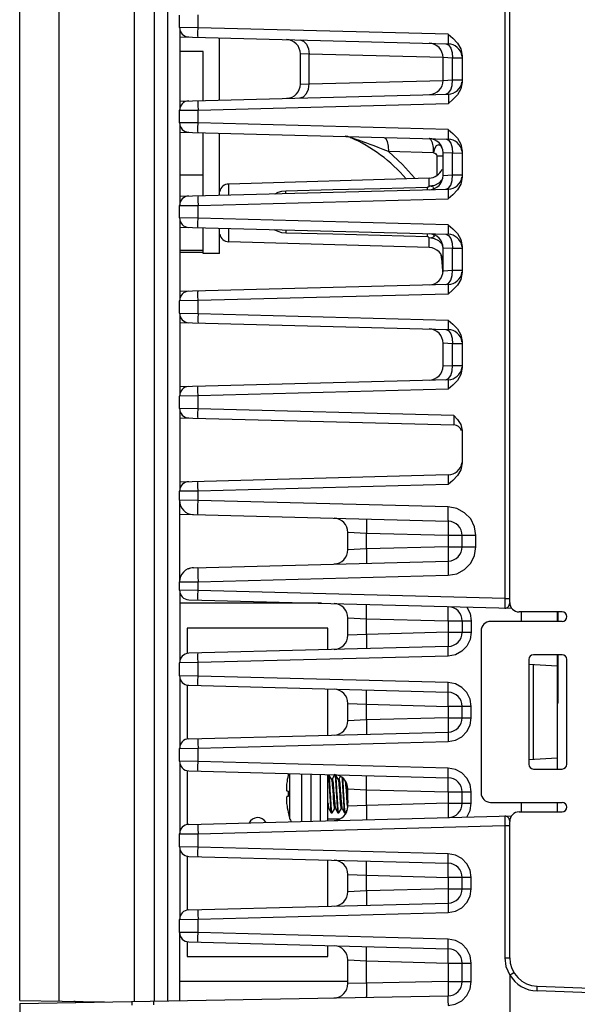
# Model space of a CAD drawing. Extents: x 101 to 1769, y -117 to 553.
# Tile 41 of 60: x 1288 to 1346, y -63 to 41. Entities that reach past the tile are written whole.
import ezdxf

# ---------------------------------------------------------------- set-up
doc = ezdxf.new("R2010")
doc.units = 0
doc.header["$LTSCALE"] = 23.1
doc.header["$MEASUREMENT"] = 0
doc.layers.get('0').update_dxf_attribs({"linetype": 'CONTINUOUS'})

msp = doc.modelspace()

# ---------------------------------------------------------------- linework, layer by layer
at = {"color": 7, "linetype": 'Continuous'}
for p, q in [((1287.55, -62.33), (1287.55, 116.17)), ((1291.66, 116.17), (1291.66, -62.4)), ((1299.59, 116.17), (1299.59, -62.43)), ((1301.69, 116.17), (1301.69, -62.39)), ((1303.08, 116.17), (1303.08, -62.37)), ((1338.54, 52.01), (1338.54, -20.13)), ((1339.05, -20.53), (1339.05, 52.67)), ((1304.35, 39.84), (1304.35, 41.14)), ((1306.3, 39.81), (1306.3, 41.16)), ((1306.3, 39.81), (1304.35, 39.84)), ((1304.38, 39.73), (1304.38, 31.14)), ((1332.59, 39.12), (1306.3, 39.81)), ((1304.38, 38.86), (1332.59, 38.12)), ((1308.55, 32.22), (1308.55, 38.75)), ((1306.85, 37.32), (1304.38, 37.32)), ((1306.85, 32.18), (1306.85, 37.32)), ((1332.34, 38.13), (1332.62, 38.01)), ((1332.62, 38.01), (1332.85, 37.68)), ((1317.99, 37.03), (1317.05, 37.07)), ((1317.05, 33.89), (1317.05, 37.07)), ((1332.05, 36.68), (1317.99, 37.03)), ((1317.99, 33.92), (1317.99, 37.03)), ((1333.05, 36.63), (1332.05, 36.68)), ((1332.05, 34.28), (1332.05, 36.68)), ((1334.05, 36.62), (1333.05, 36.63)), ((1333.05, 34.33), (1333.05, 36.63)), ((1334.05, 36.85), (1334.05, 34.1)), ((1317.99, 33.92), (1332.05, 34.28)), ((1332.05, 34.28), (1333.05, 34.33)), ((1333.05, 34.33), (1334.05, 34.33)), ((1317.05, 33.89), (1317.99, 33.92)), ((1332.62, 32.96), (1332.86, 33.29)), ((1304.38, 32.11), (1332.61, 32.85)), ((1332.35, 32.85), (1332.62, 32.96)), ((1304.35, 31.14), (1306.3, 31.16)), ((1304.35, 29.84), (1304.35, 31.14)), ((1306.3, 31.16), (1332.61, 31.85)), ((1306.3, 29.81), (1306.3, 31.16)), ((1306.3, 29.81), (1304.35, 29.84)), ((1304.38, 29.73), (1304.38, 21.14)), ((1332.59, 29.12), (1306.3, 29.81)), ((1304.38, 28.86), (1332.59, 28.12)), ((1306.85, 22.18), (1306.85, 28.8)), ((1308.55, 22.22), (1308.55, 28.75)), ((1332.34, 28.13), (1332.62, 28.01)), ((1332.62, 28.01), (1332.85, 27.68)), ((1331.06, 26.68), (1326.32, 26.8)), ((1332.05, 26.32), (1331.39, 26.32)), ((1331.39, 26.32), (1331.39, 24.31)), ((1333.05, 26.63), (1332.05, 26.68)), ((1332.05, 24.3), (1332.05, 26.68)), ((1334.05, 26.62), (1333.05, 26.63)), ((1333.05, 24.35), (1333.05, 26.63)), ((1334.05, 26.85), (1334.05, 24.13)), ((1306.85, 24.32), (1304.38, 24.32)), ((1330.59, 24.02), (1309.52, 23.4)), ((1330.59, 23.16), (1330.59, 24.02)), ((1332.05, 24.3), (1333.05, 24.35)), ((1333.05, 24.35), (1334.05, 24.35)), ((1304.38, 22.11), (1332.59, 22.85)), ((1309.52, 22.25), (1309.52, 23.4)), ((1330.48, 23.07), (1330.43, 23.06)), ((1330.43, 22.98), (1330.43, 23.06)), ((1330.59, 22.8), (1330.84, 22.83)), ((1332.34, 22.85), (1332.62, 22.97)), ((1332.62, 22.97), (1332.85, 23.29)), ((1306.3, 21.16), (1332.59, 21.85)), ((1304.35, 21.14), (1306.3, 21.16)), ((1304.35, 19.84), (1304.35, 21.14)), ((1306.3, 19.81), (1306.3, 21.16)), ((1306.3, 19.81), (1304.35, 19.84)), ((1304.38, 19.73), (1304.38, 11.14)), ((1332.59, 19.12), (1306.3, 19.81)), ((1304.38, 18.86), (1332.59, 18.12)), ((1306.85, 16.12), (1306.85, 18.8)), ((1308.55, 16.12), (1308.55, 18.75)), ((1309.52, 17.34), (1309.52, 18.73)), ((1315.53, 18.24), (1315.09, 18.29)), ((1330.41, 18.17), (1330.41, 18.18)), ((1330.47, 17.86), (1330.41, 17.87)), ((1330.59, 16.72), (1330.59, 17.75)), ((1332.34, 18.13), (1332.62, 18.01)), ((1332.62, 18.01), (1332.85, 17.68)), ((1330.59, 16.72), (1309.52, 17.34)), ((1332.05, 14.3), (1332.05, 16.68)), ((1333.05, 16.63), (1332.05, 16.68)), ((1334.05, 16.62), (1333.05, 16.63)), ((1333.05, 14.35), (1333.05, 16.63)), ((1334.05, 16.85), (1334.05, 14.13)), ((1306.85, 16.42), (1304.38, 16.42)), ((1306.85, 16.22), (1304.38, 16.22)), ((1308.55, 16.12), (1306.85, 16.12)), ((1331.96, 15.76), (1332.01, 14.94)), ((1332.01, 14.94), (1332.04, 14.14)), ((1332.05, 14.3), (1333.05, 14.35)), ((1333.05, 14.35), (1334.05, 14.35)), ((1332.59, 12.85), (1304.38, 12.11)), ((1332.34, 12.85), (1332.62, 12.97)), ((1332.62, 12.97), (1332.85, 13.29)), ((1332.59, 11.85), (1306.3, 11.16)), ((1306.3, 11.16), (1304.35, 11.14)), ((1304.35, 9.84), (1304.35, 11.14)), ((1306.3, 9.81), (1306.3, 11.16)), ((1304.35, 9.84), (1306.3, 9.81)), ((1304.38, 9.73), (1304.38, 1.14)), ((1306.3, 9.81), (1332.59, 9.12)), ((1304.38, 8.86), (1332.59, 8.12)), ((1332.34, 8.13), (1332.62, 8.01)), ((1332.62, 8.01), (1332.85, 7.68)), ((1333.05, 6.63), (1332.05, 6.68)), ((1332.05, 4.3), (1332.05, 6.68)), ((1334.05, 6.62), (1333.05, 6.63)), ((1333.05, 4.35), (1333.05, 6.63)), ((1334.05, 6.85), (1334.05, 4.13)), ((1332.05, 4.3), (1333.05, 4.35)), ((1333.05, 4.35), (1334.05, 4.35)), ((1332.62, 2.97), (1332.85, 3.29)), ((1332.59, 2.85), (1304.38, 2.11)), ((1332.34, 2.85), (1332.62, 2.97)), ((1306.3, 1.16), (1304.35, 1.14)), ((1304.35, -0.16), (1304.35, 1.14)), ((1332.59, 1.85), (1306.3, 1.16)), ((1306.3, -0.19), (1306.3, 1.16)), ((1306.3, -0.19), (1304.35, -0.16)), ((1304.38, -0.27), (1304.38, -8.86)), ((1333.17, -0.89), (1306.3, -0.19)), ((1304.38, -1.14), (1333.17, -1.89)), ((1334.05, -2.49), (1334.05, -5.87)), ((1332.59, -7.15), (1304.38, -7.89)), ((1332.59, -8.15), (1306.3, -8.84)), ((1306.3, -8.84), (1304.35, -8.86)), ((1304.35, -9.81), (1304.35, -8.86)), ((1306.3, -9.82), (1306.3, -8.84)), ((1306.3, -9.82), (1304.35, -9.81)), ((1304.38, -18.25), (1304.38, -9.95)), ((1332.59, -10.51), (1306.3, -9.82)), ((1304.38, -11.27), (1332.59, -12.01)), ((1322.05, -15), (1322.05, -13.19)), ((1324, -13.28), (1322.05, -13.19)), ((1324, -14.91), (1324, -13.28)), ((1332.59, -13.51), (1324, -13.28)), ((1335.51, -13.51), (1332.59, -13.51)), ((1332.59, -13.51), (1332.59, -14.69)), ((1334.05, -14.69), (1334.05, -13.51)), ((1335.51, -14.69), (1335.51, -13.51)), ((1324, -14.91), (1322.05, -15)), ((1332.59, -14.69), (1324, -14.91)), ((1332.59, -14.69), (1335.51, -14.69)), ((1305.81, -16.89), (1332.59, -16.19)), ((1304.35, -18.39), (1306.3, -18.37)), ((1304.35, -19.26), (1304.35, -18.39)), ((1306.3, -18.37), (1332.59, -17.69)), ((1306.3, -19.29), (1306.3, -18.37)), ((1306.3, -19.29), (1304.35, -19.26)), ((1304.38, -19.37), (1304.38, -26.88)), ((1338.54, -20.13), (1306.3, -19.29)), ((1319.28, -20.63), (1304.38, -20.63)), ((1305.32, -20.26), (1339.29, -21.15)), ((1338.54, -20.13), (1339.05, -20.13)), ((1344.55, -21.53), (1340.05, -21.53)), ((1340.25, -21.53), (1340.25, -22.53)), ((1344.05, -21.53), (1344.05, -22.53)), ((1344.15, -22.53), (1344.15, -21.53)), ((1322.05, -22.16), (1324, -22.25)), ((1322.05, -23.98), (1322.05, -22.16)), ((1324, -23.89), (1324, -22.25)), ((1324, -22.25), (1332.59, -22.48)), ((1332.59, -22.48), (1335.02, -22.48)), ((1332.59, -22.48), (1332.59, -23.67)), ((1334.05, -22.48), (1334.05, -23.67)), ((1335.02, -22.48), (1335.02, -23.67)), ((1344.55, -22.53), (1337.05, -22.53)), ((1319.95, -23.23), (1305.15, -23.23)), ((1305.15, -23.23), (1305.15, -25.88)), ((1319.95, -25.5), (1319.95, -23.23)), ((1332.59, -23.67), (1324, -23.89)), ((1332.59, -23.67), (1335.02, -23.67)), ((1336.05, -23.53), (1336.05, -40.53)), ((1324, -23.89), (1322.05, -23.98)), ((1332.59, -25.17), (1305.32, -25.88)), ((1306.3, -26.85), (1304.35, -26.88)), ((1304.35, -28.24), (1304.35, -26.88)), ((1332.59, -26.17), (1306.3, -26.85)), ((1306.3, -28.27), (1306.3, -26.85)), ((1341.05, -26.53), (1341.05, -37.53)), ((1344.55, -26.03), (1341.55, -26.03)), ((1344.05, -26.03), (1344.05, -38.03)), ((1344.15, -31.13), (1344.15, -26.03)), ((1345.05, -37.53), (1345.05, -26.53)), ((1341.05, -27.03), (1344.05, -27.18)), ((1341.55, -37), (1341.55, -27.05)), ((1306.3, -28.27), (1304.35, -28.24)), ((1304.38, -28.35), (1304.38, -35.86)), ((1332.59, -28.96), (1306.3, -28.27)), ((1305.15, -29.19), (1305.15, -34.86)), ((1305.32, -29.24), (1332.59, -29.96)), ((1319.95, -34.48), (1319.95, -29.63)), ((1322.05, -32.96), (1322.05, -31.14)), ((1322.05, -31.14), (1324, -31.23)), ((1324, -32.87), (1324, -31.23)), ((1324, -31.23), (1332.59, -31.46)), ((1335.02, -31.46), (1332.59, -31.46)), ((1332.59, -31.46), (1332.59, -32.65)), ((1334.05, -32.65), (1334.05, -31.46)), ((1335.02, -32.65), (1335.02, -31.46)), ((1344.15, -31.13), (1344.05, -31.13)), ((1324, -32.87), (1322.05, -32.96)), ((1332.59, -32.65), (1324, -32.87)), ((1332.59, -32.65), (1335.02, -32.65)), ((1305.32, -34.86), (1332.59, -34.15)), ((1306.3, -35.84), (1332.59, -35.15)), ((1304.35, -35.86), (1306.3, -35.84)), ((1304.35, -37.22), (1304.35, -35.86)), ((1306.3, -37.25), (1306.3, -35.84)), ((1341.05, -37.03), (1344.05, -36.87)), ((1306.3, -37.25), (1304.35, -37.22)), ((1304.38, -37.33), (1304.38, -44.84)), ((1305.15, -38.17), (1305.15, -43.84)), ((1305.32, -38.22), (1332.59, -38.94)), ((1332.59, -37.94), (1306.3, -37.25)), ((1341.55, -38.03), (1344.55, -38.03)), ((1315.68, -39.13), (1315.65, -39.33)), ((1315.72, -38.92), (1315.68, -39.13)), ((1315.76, -38.69), (1315.72, -38.92)), ((1315.76, -38.69), (1315.76, -38.69)), ((1315.92, -38.5), (1315.92, -43.2)), ((1317.17, -38.53), (1317.17, -43.53)), ((1318.15, -38.56), (1318.15, -43.51)), ((1319.15, -43.48), (1319.15, -38.58)), ((1319.95, -43.46), (1319.95, -38.61)), ((1319.95, -38.63), (1320.04, -38.63)), ((1319.95, -38.64), (1319.95, -38.63)), ((1320.05, -38.64), (1320.04, -38.63)), ((1320.31, -39.08), (1320.05, -38.64)), ((1320.64, -38.64), (1320.39, -39.08)), ((1320.64, -38.64), (1320.65, -38.63)), ((1321.01, -39.08), (1320.77, -38.66)), ((1321.24, -38.81), (1321.09, -39.08)), ((1322.05, -40.12), (1324, -40.21)), ((1322.05, -41.94), (1322.05, -40.12)), ((1324, -41.85), (1324, -40.21)), ((1324, -40.21), (1332.59, -40.44)), ((1315.65, -40.33), (1315.76, -40.34)), ((1315.76, -40.91), (1315.65, -40.92)), ((1332.59, -40.44), (1335.02, -40.44)), ((1332.59, -40.44), (1332.59, -41.63)), ((1334.05, -41.63), (1334.05, -40.44)), ((1335.02, -41.63), (1335.02, -40.44)), ((1315.63, -41.78), (1315.65, -41.92)), ((1315.65, -41.92), (1315.68, -42.12)), ((1315.68, -42.12), (1315.72, -42.34)), ((1315.72, -42.34), (1315.76, -42.57)), ((1319.95, -42.2), (1319.96, -42.17)), ((1320.04, -42.17), (1320.29, -42.62)), ((1320.4, -42.62), (1320.66, -42.17)), ((1320.74, -42.17), (1320.99, -42.62)), ((1321.1, -42.62), (1321.36, -42.17)), ((1321.44, -42.17), (1321.69, -42.62)), ((1321.8, -42.62), (1321.97, -42.32)), ((1324, -41.85), (1322.05, -41.94)), ((1332.59, -41.63), (1324, -41.85)), ((1332.59, -41.63), (1335.02, -41.63)), ((1337.05, -41.53), (1344.55, -41.53)), ((1340.25, -41.53), (1340.25, -42.53)), ((1344.05, -41.53), (1344.05, -42.53)), ((1305.32, -43.84), (1339.25, -42.95)), ((1315.76, -42.57), (1315.76, -42.57)), ((1315.76, -42.57), (1315.92, -43.2)), ((1321.16, -43.31), (1319.95, -43.31)), ((1320.29, -42.62), (1320.3, -42.63)), ((1320.3, -42.63), (1320.39, -42.63)), ((1320.4, -42.62), (1320.39, -42.63)), ((1320.99, -42.62), (1321, -42.63)), ((1321, -42.63), (1321.09, -42.63)), ((1321.1, -42.62), (1321.09, -42.63)), ((1321.69, -42.62), (1321.7, -42.63)), ((1321.7, -42.63), (1321.79, -42.63)), ((1321.8, -42.62), (1321.79, -42.63)), ((1340.05, -42.53), (1344.55, -42.53)), ((1306.3, -44.82), (1338.54, -43.97)), ((1338.54, -43.97), (1338.54, -57.84)), ((1338.54, -43.97), (1339.05, -43.97)), ((1339.05, -57.84), (1339.05, -43.53)), ((1304.35, -44.84), (1306.3, -44.82)), ((1304.35, -46.2), (1304.35, -44.84)), ((1306.3, -46.23), (1306.3, -44.82)), ((1306.3, -46.23), (1304.35, -46.2)), ((1304.38, -46.31), (1304.38, -53.82)), ((1332.59, -46.92), (1306.3, -46.23)), ((1305.15, -47.15), (1305.15, -52.82)), ((1305.32, -47.2), (1332.59, -47.92)), ((1319.95, -52.44), (1319.95, -47.59)), ((1322.05, -49.1), (1324, -49.19)), ((1322.05, -50.92), (1322.05, -49.1)), ((1324, -50.83), (1324, -49.19)), ((1324, -49.19), (1332.59, -49.42)), ((1335.02, -49.42), (1332.59, -49.42)), ((1332.59, -49.42), (1332.59, -50.61)), ((1334.05, -50.61), (1334.05, -49.42)), ((1335.02, -50.61), (1335.02, -49.42)), ((1332.59, -50.61), (1324, -50.83)), ((1332.59, -50.61), (1335.02, -50.61)), ((1324, -50.83), (1322.05, -50.92)), ((1305.32, -52.82), (1332.59, -52.11)), ((1306.3, -53.8), (1332.59, -53.11)), ((1304.35, -53.82), (1306.3, -53.8)), ((1304.35, -55.18), (1304.35, -53.82)), ((1306.3, -55.21), (1306.3, -53.8)), ((1306.3, -55.21), (1304.35, -55.18)), ((1304.38, -62.35), (1304.38, -55.29)), ((1332.59, -55.9), (1306.3, -55.21)), ((1305.15, -56.13), (1305.15, -57.73)), ((1305.32, -56.18), (1332.59, -56.9)), ((1319.95, -57.73), (1319.95, -56.57)), ((1305.15, -57.73), (1319.95, -57.73)), ((1338.54, -57.84), (1339.05, -57.84)), ((1322.05, -58.08), (1324, -58.17)), ((1322.05, -60.56), (1322.05, -58.08)), ((1324, -60.5), (1324, -58.17)), ((1324, -58.17), (1332.59, -58.4)), ((1332.59, -58.4), (1335.02, -58.4)), ((1332.59, -58.4), (1332.59, -60.35)), ((1334.05, -60.35), (1334.05, -58.4)), ((1335.02, -60.35), (1335.02, -58.4)), ((1339.05, -59.67), (1339.05, -67.83)), ((1322.05, -60.33), (1304.38, -60.33)), ((1324, -60.5), (1322.05, -60.56)), ((1332.59, -60.35), (1324, -60.5)), ((1332.59, -60.35), (1335.02, -60.35)), ((1341.93, -61.33), (1341.94, -60.83)), ((1341.94, -60.83), (1395.05, -62.69)), ((1287.55, -62.64), (1332.57, -61.85)), ((1380.75, -62.69), (1341.93, -61.33)), ((1287.55, -62.33), (1296.48, -62.48)), ((1287.55, -62.64), (1287.55, -67.83)), ((1299.37, -62.82), (1299.37, -62.43)), ((1301.65, -62.78), (1301.65, -62.39))]:
    msp.add_line(p, q, dxfattribs=at)
for points in [[(1306.3, 38.81), (1306.29, 38.95), (1306.29, 39.31), (1306.3, 39.81)], [(1317, 38.53), (1317.38, 38.41), (1317.71, 38.08), (1317.92, 37.6), (1317.99, 37.03)], [(1332.59, 39.12), (1333.08, 38.7), (1333.55, 38.2), (1333.9, 37.58), (1334.05, 36.85)], [(1332.59, 39.12), (1332.6, 38.86), (1332.6, 38.62), (1332.6, 38.42), (1332.6, 38.26), (1332.6, 38.16), (1332.59, 38.12)], [(1332.85, 37.68), (1333, 37.2), (1333.05, 36.63)], [(1332.86, 33.29), (1333, 33.76), (1333.05, 34.33)], [(1317.01, 32.44), (1317.39, 32.56), (1317.71, 32.89), (1317.92, 33.36), (1317.99, 33.92)], [(1334.05, 34.1), (1333.9, 33.38), (1333.55, 32.77), (1333.09, 32.27), (1332.61, 31.85)], [(1306.3, 32.16), (1306.29, 32.03), (1306.29, 31.66), (1306.3, 31.16)], [(1332.61, 32.85), (1332.62, 32.82), (1332.62, 32.72), (1332.62, 32.56), (1332.62, 32.36), (1332.62, 32.11), (1332.61, 31.85)], [(1306.3, 28.81), (1306.29, 28.95), (1306.29, 29.31), (1306.3, 29.81)], [(1332.59, 29.12), (1333.08, 28.7), (1333.55, 28.2), (1333.9, 27.58), (1334.05, 26.85)], [(1332.59, 29.12), (1332.6, 28.86), (1332.6, 28.62), (1332.6, 28.42), (1332.6, 28.26), (1332.6, 28.16), (1332.59, 28.12)], [(1322.27, 28.31), (1322.3, 28.29), (1322.32, 28.28)], [(1322.93, 28.08), (1322.54, 28.21), (1322.4, 28.25), (1322.32, 28.28)], [(1326.32, 26.8), (1325.75, 27.03), (1325.24, 27.24), (1324.79, 27.41), (1324.39, 27.56), (1324.04, 27.69), (1323.72, 27.81), (1323.43, 27.91), (1323.17, 28), (1322.93, 28.08)], [(1325.84, 28.3), (1326.04, 28.18), (1326.19, 27.86), (1326.29, 27.37), (1326.32, 26.8)], [(1331.06, 26.68), (1331.04, 27.25), (1330.94, 27.73), (1330.78, 28.06), (1330.59, 28.18)], [(1331.96, 27.14), (1331.81, 27.4), (1331.57, 27.51), (1331.33, 27.4), (1331.14, 27.1), (1331.06, 26.68)], [(1332.85, 27.68), (1333, 27.2), (1333.05, 26.63)], [(1326.32, 26.8), (1327.8, 25.45), (1329.03, 24.05), (1329.08, 23.98)], [(1331.06, 26.68), (1331.18, 26.64), (1331.29, 26.56), (1331.36, 26.45), (1331.39, 26.32)], [(1331.94, 23.87), (1331.62, 23.5), (1331.15, 23.25), (1330.59, 23.16)], [(1334.05, 24.13), (1333.9, 23.39), (1333.55, 22.78), (1333.08, 22.28), (1332.59, 21.85)], [(1332.85, 23.29), (1333, 23.78), (1333.05, 24.35)], [(1315.53, 22.68), (1320.48, 22.81), (1325.45, 22.93), (1330.43, 23.06)], [(1330.42, 22.8), (1330.43, 22.8), (1330.43, 22.83), (1330.43, 22.86), (1330.43, 22.92), (1330.43, 22.98)], [(1330.59, 23.16), (1330.57, 23.12), (1330.54, 23.09), (1330.48, 23.07)], [(1330.84, 22.83), (1331.03, 22.9), (1331.09, 22.99), (1331.03, 23.07), (1330.84, 23.13), (1330.59, 23.16)], [(1332.59, 22.85), (1332.6, 22.82), (1332.6, 22.72), (1332.6, 22.56), (1332.6, 22.36), (1332.6, 22.11), (1332.59, 21.85)], [(1306.3, 22.16), (1306.29, 22.03), (1306.29, 21.66), (1306.3, 21.16)], [(1314.38, 22.38), (1314.39, 22.38), (1314.72, 22.53)], [(1314.72, 22.53), (1315.1, 22.64), (1315.53, 22.68)], [(1315.52, 22.41), (1315.53, 22.44), (1315.53, 22.53), (1315.53, 22.68)], [(1306.3, 18.81), (1306.29, 18.95), (1306.29, 19.31), (1306.3, 19.81)], [(1332.59, 19.12), (1333.08, 18.7), (1333.55, 18.2), (1333.9, 17.58), (1334.05, 16.85)], [(1332.59, 19.12), (1332.6, 18.86), (1332.6, 18.62), (1332.6, 18.42), (1332.6, 18.26), (1332.6, 18.16), (1332.59, 18.12)], [(1315.09, 18.29), (1314.7, 18.4), (1314.37, 18.55), (1314.29, 18.6)], [(1315.52, 18.57), (1315.53, 18.53), (1315.53, 18.42), (1315.53, 18.24)], [(1330.41, 17.87), (1325.43, 17.99), (1320.47, 18.12), (1315.53, 18.24)], [(1330.41, 17.87), (1330.41, 17.96), (1330.41, 18.04), (1330.41, 18.1), (1330.41, 18.15), (1330.41, 18.17)], [(1330.59, 17.75), (1330.57, 17.8), (1330.53, 17.83), (1330.47, 17.86)], [(1331.06, 18.06), (1330.86, 18.14), (1330.59, 18.18)], [(1330.59, 17.75), (1330.86, 17.78), (1331.07, 17.85), (1331.14, 17.96), (1331.06, 18.06)], [(1332.05, 16.68), (1331.94, 17.08), (1331.62, 17.43), (1331.15, 17.66), (1330.59, 17.75)], [(1332.85, 17.68), (1333, 17.2), (1333.05, 16.63)], [(1334.05, 14.13), (1333.9, 13.39), (1333.55, 12.78), (1333.08, 12.28), (1332.59, 11.85)], [(1332.85, 13.29), (1333, 13.78), (1333.05, 14.35)], [(1332.59, 12.85), (1332.6, 12.82), (1332.6, 12.72), (1332.6, 12.56), (1332.6, 12.35), (1332.6, 12.11), (1332.59, 11.85)], [(1306.3, 11.16), (1306.29, 11.66), (1306.29, 12.03), (1306.3, 12.16)], [(1306.3, 9.81), (1306.29, 9.31), (1306.29, 8.95), (1306.3, 8.81)], [(1332.59, 9.12), (1333.08, 8.7), (1333.55, 8.2), (1333.9, 7.58), (1334.05, 6.85)], [(1332.59, 9.12), (1332.6, 8.86), (1332.6, 8.62), (1332.6, 8.42), (1332.6, 8.26), (1332.6, 8.16), (1332.59, 8.12)], [(1332.85, 7.68), (1333, 7.2), (1333.05, 6.63)], [(1332.85, 3.29), (1333, 3.78), (1333.05, 4.35)], [(1334.05, 4.13), (1333.9, 3.39), (1333.55, 2.78), (1333.08, 2.28), (1332.59, 1.85)], [(1306.3, 1.16), (1306.29, 1.66), (1306.29, 2.03), (1306.3, 2.16)], [(1332.59, 2.85), (1332.6, 2.82), (1332.6, 2.72), (1332.6, 2.56), (1332.6, 2.35), (1332.6, 2.11), (1332.59, 1.85)], [(1306.3, -1.19), (1306.29, -1.05), (1306.29, -0.69), (1306.3, -0.19)], [(1333.17, -0.89), (1333.56, -1.33), (1333.9, -1.85), (1334.05, -2.49)], [(1333.17, -0.89), (1333.18, -1.05), (1333.18, -1.21), (1333.18, -1.37), (1333.18, -1.52), (1333.18, -1.65), (1333.18, -1.76), (1333.18, -1.83), (1333.18, -1.88), (1333.17, -1.89)], [(1334.05, -5.87), (1333.9, -6.61), (1333.55, -7.22), (1333.08, -7.72), (1332.59, -8.15)], [(1332.59, -7.15), (1332.6, -7.18), (1332.6, -7.28), (1332.6, -7.44), (1332.6, -7.65), (1332.6, -7.89), (1332.59, -8.15)], [(1306.3, -8.84), (1306.29, -8.34), (1306.29, -7.97), (1306.3, -7.84)], [(1306.3, -11.32), (1306.28, -11.2), (1306.28, -10.88), (1306.28, -10.39), (1306.3, -9.82)], [(1332.58, -11.89), (1332.57, -11.57), (1332.58, -11.08), (1332.59, -10.51)], [(1335.51, -13.51), (1335.37, -12.59), (1334.95, -11.77), (1334.31, -11.11), (1333.5, -10.67), (1332.59, -10.51)], [(1324, -11.78), (1324.01, -11.9), (1324.01, -12.22), (1324.01, -12.71), (1324, -13.28)], [(1332.58, -11.89), (1332.6, -12.12), (1332.6, -12.45), (1332.6, -12.93), (1332.59, -13.51)], [(1324, -14.91), (1324.01, -15.48), (1324.01, -15.97), (1324.01, -16.3), (1324, -16.41)], [(1332.59, -14.69), (1332.6, -15.26), (1332.6, -15.75), (1332.6, -16.07), (1332.58, -16.3)], [(1332.59, -17.69), (1333.5, -17.52), (1334.31, -17.08), (1334.95, -16.43), (1335.37, -15.6), (1335.51, -14.69)], [(1332.58, -16.3), (1332.57, -16.63), (1332.58, -17.11), (1332.59, -17.69)], [(1306.3, -16.87), (1306.28, -16.99), (1306.28, -17.31), (1306.28, -17.8), (1306.3, -18.37)], [(1306.3, -20.29), (1306.29, -20.15), (1306.29, -19.79), (1306.3, -19.29)], [(1338.54, -20.13), (1338.53, -20.44), (1338.53, -20.72), (1338.53, -20.95), (1338.53, -21.09), (1338.54, -21.13)], [(1324, -22.25), (1324.01, -21.68), (1324.01, -21.19), (1324.01, -20.87), (1324, -20.75)], [(1332.59, -22.48), (1332.6, -21.91), (1332.6, -21.42), (1332.6, -21.09), (1332.59, -20.98)], [(1334.56, -21.03), (1334.9, -21.71), (1335.02, -22.48)], [(1335.02, -23.67), (1334.9, -24.43), (1334.56, -25.12), (1334.02, -25.67), (1333.35, -26.03), (1332.59, -26.17)], [(1332.59, -23.67), (1332.6, -24.24), (1332.6, -24.73), (1332.6, -25.05), (1332.59, -25.17)], [(1324, -23.89), (1324.01, -24.47), (1324.01, -24.95), (1324.01, -25.28), (1324, -25.39)], [(1332.59, -26.17), (1332.58, -25.67), (1332.58, -25.3), (1332.59, -25.17)], [(1306.3, -26.85), (1306.29, -26.36), (1306.29, -25.99), (1306.3, -25.86)], [(1306.3, -29.27), (1306.29, -29.13), (1306.29, -28.77), (1306.3, -28.27)], [(1324, -31.23), (1324.01, -30.66), (1324.01, -30.17), (1324.01, -29.85), (1324, -29.73)], [(1332.59, -29.96), (1332.58, -29.82), (1332.58, -29.46), (1332.59, -28.96)], [(1335.02, -31.46), (1334.9, -30.69), (1334.56, -30.01), (1334.03, -29.46), (1333.35, -29.1), (1332.59, -28.96)], [(1332.59, -31.46), (1332.6, -30.89), (1332.6, -30.4), (1332.6, -30.07), (1332.59, -29.96)], [(1324, -32.87), (1324.01, -33.45), (1324.01, -33.93), (1324.01, -34.26), (1324, -34.37)], [(1332.59, -35.15), (1333.35, -35.01), (1334.03, -34.65), (1334.56, -34.1), (1334.9, -33.41), (1335.02, -32.65)], [(1332.59, -32.65), (1332.6, -33.22), (1332.6, -33.71), (1332.6, -34.03), (1332.59, -34.15)], [(1306.3, -34.84), (1306.29, -34.97), (1306.29, -35.34), (1306.3, -35.84)], [(1332.59, -34.15), (1332.58, -34.28), (1332.58, -34.65), (1332.59, -35.15)], [(1306.3, -38.25), (1306.29, -38.11), (1306.29, -37.75), (1306.3, -37.25)], [(1332.59, -38.94), (1332.58, -38.8), (1332.58, -38.44), (1332.59, -37.94)], [(1335.02, -40.44), (1334.9, -39.67), (1334.56, -38.99), (1334.03, -38.44), (1333.35, -38.08), (1332.59, -37.94)], [(1319.95, -38.63), (1319.97, -38.66), (1319.99, -38.75), (1320.01, -38.9), (1320.03, -39.1), (1320.05, -39.34), (1320.07, -39.63), (1320.09, -39.94), (1320.11, -40.28), (1320.15, -40.98)], [(1320.2, -40.28), (1320.18, -39.94), (1320.16, -39.63), (1320.14, -39.34), (1320.12, -39.09), (1320.1, -38.89), (1320.08, -38.75), (1320.06, -38.66), (1320.05, -38.64)], [(1320.31, -39.08), (1320.32, -39.1), (1320.34, -39.18), (1320.36, -39.32), (1320.38, -39.5), (1320.4, -39.73), (1320.42, -39.99), (1320.45, -40.27)], [(1320.39, -39.08), (1320.38, -39.08), (1320.37, -39.09), (1320.33, -39.09), (1320.31, -39.08), (1320.31, -39.08)], [(1320.39, -39.08), (1320.4, -39.07), (1320.42, -39.1), (1320.44, -39.18), (1320.46, -39.32), (1320.49, -39.5), (1320.51, -39.73), (1320.53, -39.99), (1320.55, -40.27)], [(1320.65, -38.63), (1320.67, -38.66), (1320.69, -38.75), (1320.71, -38.89)], [(1320.71, -38.89), (1320.73, -39.09), (1320.75, -39.34), (1320.77, -39.63), (1320.79, -39.94), (1320.81, -40.28)], [(1320.78, -38.75), (1320.76, -38.66), (1320.75, -38.64)], [(1320.9, -40.28), (1320.88, -39.94), (1320.86, -39.62), (1320.84, -39.34), (1320.82, -39.09), (1320.8, -38.89), (1320.78, -38.75)], [(1321.01, -39.08), (1321.02, -39.1), (1321.04, -39.18), (1321.06, -39.32), (1321.08, -39.51), (1321.1, -39.73), (1321.12, -39.99), (1321.15, -40.27)], [(1321.09, -39.08), (1321.08, -39.08), (1321.07, -39.09), (1321.03, -39.09), (1321.01, -39.08), (1321.01, -39.08)], [(1321.09, -39.08), (1321.1, -39.07), (1321.12, -39.1), (1321.14, -39.18), (1321.16, -39.32), (1321.19, -39.51), (1321.21, -39.73), (1321.23, -39.99), (1321.25, -40.27)], [(1321.42, -38.93), (1321.43, -39.09), (1321.45, -39.34), (1321.47, -39.62), (1321.49, -39.94), (1321.51, -40.28)], [(1321.59, -40.18), (1321.57, -39.86), (1321.55, -39.56), (1321.54, -39.29), (1321.52, -39.06), (1321.51, -39)], [(1321.75, -39.28), (1321.76, -39.33), (1321.78, -39.51), (1321.8, -39.74), (1321.83, -40), (1321.85, -40.28)], [(1324, -40.21), (1324.01, -39.64), (1324.01, -39.15), (1324.01, -38.83), (1324, -38.71)], [(1332.59, -40.44), (1332.6, -39.87), (1332.6, -39.38), (1332.6, -39.05), (1332.59, -38.94)], [(1315.65, -39.33), (1315.63, -39.48), (1315.61, -39.61), (1315.6, -39.74), (1315.59, -39.84), (1315.59, -39.94), (1315.59, -40.02), (1315.59, -40.1), (1315.59, -40.17), (1315.6, -40.22), (1315.6, -40.26), (1315.61, -40.29), (1315.62, -40.31), (1315.63, -40.33), (1315.65, -40.33)], [(1320.39, -42.63), (1320.37, -42.6), (1320.35, -42.5), (1320.33, -42.36), (1320.31, -42.16), (1320.29, -41.91), (1320.28, -41.63), (1320.26, -41.31), (1320.24, -40.98), (1320.2, -40.28)], [(1320.45, -40.27), (1320.49, -40.86), (1320.51, -41.15), (1320.53, -41.41), (1320.55, -41.66), (1320.57, -41.86), (1320.59, -42.02), (1320.62, -42.13), (1320.64, -42.18), (1320.66, -42.18), (1320.66, -42.17)], [(1320.55, -40.27), (1320.59, -40.86), (1320.61, -41.15), (1320.63, -41.41), (1320.66, -41.66), (1320.68, -41.86), (1320.7, -42.02), (1320.72, -42.13), (1320.74, -42.17)], [(1320.81, -40.28), (1320.85, -40.98), (1320.87, -41.31), (1320.89, -41.63), (1320.91, -41.91), (1320.93, -42.16), (1320.95, -42.36), (1320.97, -42.5), (1320.99, -42.6), (1320.99, -42.62)], [(1321.09, -42.63), (1321.07, -42.6), (1321.05, -42.51), (1321.03, -42.36), (1321.01, -42.16), (1320.99, -41.91), (1320.98, -41.63), (1320.96, -41.31), (1320.94, -40.98), (1320.9, -40.28)], [(1321.15, -40.27), (1321.19, -40.86), (1321.21, -41.15), (1321.23, -41.42), (1321.25, -41.66), (1321.27, -41.86), (1321.29, -42.02), (1321.32, -42.13), (1321.34, -42.18), (1321.36, -42.17)], [(1321.25, -40.27), (1321.29, -40.86), (1321.31, -41.15), (1321.33, -41.42), (1321.36, -41.66), (1321.38, -41.86), (1321.4, -42.02), (1321.42, -42.13), (1321.44, -42.17)], [(1321.51, -40.28), (1321.55, -40.98), (1321.57, -41.31), (1321.59, -41.63), (1321.61, -41.91), (1321.63, -42.16), (1321.65, -42.36), (1321.67, -42.51), (1321.69, -42.6), (1321.69, -42.62)], [(1321.79, -42.63), (1321.77, -42.6), (1321.76, -42.52), (1321.74, -42.39), (1321.72, -42.21), (1321.7, -42), (1321.68, -41.74), (1321.66, -41.46), (1321.65, -41.15), (1321.63, -40.83), (1321.59, -40.18)], [(1321.85, -40.28), (1321.89, -40.87), (1321.91, -41.16), (1321.93, -41.43), (1321.95, -41.67)], [(1321.88, -39.47), (1321.89, -39.51), (1321.91, -39.74), (1321.93, -40), (1321.95, -40.28)], [(1321.95, -40.28), (1321.99, -40.87), (1322.01, -41.16), (1322.04, -41.43), (1322.05, -41.57)], [(1315.65, -40.92), (1315.63, -40.92), (1315.62, -40.94), (1315.62, -40.96), (1315.61, -40.98), (1315.6, -41.01), (1315.6, -41.06), (1315.59, -41.11), (1315.59, -41.18), (1315.59, -41.26), (1315.59, -41.34), (1315.59, -41.42), (1315.6, -41.53), (1315.61, -41.65), (1315.63, -41.78)], [(1315.76, -40.34), (1315.76, -40.53), (1315.76, -40.72), (1315.76, -40.91)], [(1320.15, -40.98), (1320.17, -41.31), (1320.19, -41.63), (1320.21, -41.91), (1320.23, -42.16), (1320.25, -42.36), (1320.27, -42.51), (1320.29, -42.6), (1320.29, -42.62)], [(1319.95, -41.57), (1319.96, -41.65), (1319.98, -41.85), (1320, -42.01), (1320.02, -42.12), (1320.04, -42.17)], [(1319.95, -42.18), (1319.96, -42.18), (1319.96, -42.17)], [(1319.96, -42.17), (1319.96, -42.17), (1319.98, -42.16), (1320.02, -42.16), (1320.03, -42.17), (1320.04, -42.17)], [(1320.66, -42.17), (1320.66, -42.17), (1320.68, -42.16), (1320.72, -42.16), (1320.73, -42.17), (1320.74, -42.17)], [(1321.36, -42.17), (1321.36, -42.17), (1321.38, -42.16), (1321.42, -42.16), (1321.44, -42.17), (1321.44, -42.17)], [(1321.95, -41.67), (1321.97, -41.87), (1321.99, -42.02), (1322.01, -42.12)], [(1324, -41.85), (1324.01, -42.43), (1324.01, -42.91), (1324.01, -43.24), (1324, -43.35)], [(1332.59, -41.63), (1332.6, -42.2), (1332.6, -42.69), (1332.6, -43.01), (1332.59, -43.13)], [(1334.56, -43.08), (1334.9, -42.39), (1335.02, -41.63)], [(1338.54, -42.97), (1338.53, -43.02), (1338.53, -43.16), (1338.53, -43.38), (1338.53, -43.66), (1338.54, -43.97)], [(1306.3, -43.82), (1306.29, -43.95), (1306.29, -44.32), (1306.3, -44.82)], [(1306.3, -47.23), (1306.29, -47.09), (1306.29, -46.73), (1306.3, -46.23)], [(1332.59, -47.92), (1332.58, -47.78), (1332.58, -47.42), (1332.59, -46.92)], [(1335.02, -49.42), (1334.9, -48.65), (1334.56, -47.97), (1334.03, -47.42), (1333.35, -47.06), (1332.59, -46.92)], [(1324, -49.19), (1324.01, -48.62), (1324.01, -48.13), (1324.01, -47.81), (1324, -47.69)], [(1332.59, -49.42), (1332.6, -48.85), (1332.6, -48.36), (1332.6, -48.03), (1332.59, -47.92)], [(1332.59, -53.11), (1333.35, -52.97), (1334.03, -52.61), (1334.56, -52.06), (1334.9, -51.37), (1335.02, -50.61)], [(1332.59, -50.61), (1332.6, -51.18), (1332.6, -51.67), (1332.6, -51.99), (1332.59, -52.11)], [(1324, -50.83), (1324.01, -51.41), (1324.01, -51.89), (1324.01, -52.22), (1324, -52.33)], [(1332.59, -52.11), (1332.58, -52.24), (1332.58, -52.61), (1332.59, -53.11)], [(1306.3, -52.8), (1306.29, -52.93), (1306.29, -53.3), (1306.3, -53.8)], [(1306.3, -56.21), (1306.29, -56.07), (1306.29, -55.71), (1306.3, -55.21)], [(1324, -58.17), (1324.01, -57.6), (1324.01, -57.11), (1324.01, -56.79), (1324, -56.67)], [(1332.59, -56.9), (1332.58, -56.76), (1332.58, -56.4), (1332.59, -55.9)], [(1335.02, -58.4), (1334.9, -57.63), (1334.56, -56.95), (1334.03, -56.4), (1333.35, -56.04), (1332.59, -55.9)], [(1332.59, -58.4), (1332.6, -57.83), (1332.6, -57.34), (1332.6, -57.01), (1332.59, -56.9)], [(1338.54, -57.84), (1338.66, -58.77), (1339.05, -59.67)], [(1339.05, -59.64), (1339.26, -59.52), (1339.42, -59.42), (1339.48, -59.39)], [(1324, -60.5), (1324, -61.08), (1324, -61.56), (1324, -61.89), (1323.98, -62)], [(1332.57, -62.85), (1333.33, -62.72), (1334.02, -62.36), (1334.55, -61.81), (1334.9, -61.12), (1335.02, -60.35)], [(1332.59, -60.35), (1332.59, -60.93), (1332.59, -61.41), (1332.59, -61.74), (1332.57, -61.85)], [(1332.57, -61.85), (1332.56, -61.99), (1332.56, -62.35), (1332.57, -62.85)]]:
    msp.add_lwpolyline(points, dxfattribs=at)
for centre, radius, start, end in [((1305.35, 39.84), 1, 180, 268.5), ((1315.55, 37.07), 1.5, 0, 88.5), ((1330.55, 36.68), 1.5, 0, 88.501), ((1332.55, 36.62), 1.5, 8.5256, 88.5), ((1330.57, 34.28), 1.48, 271.499, 360), ((1315.57, 33.89), 1.48, 271.4999, 360), ((1332.57, 34.33), 1.48, 271.5, 351.2914), ((1305.35, 31.14), 1, 91.5, 180), ((1305.35, 29.84), 1, 180, 268.5), ((1321.72, 26.91), 1.5, 66.321, 88.502), ((1315.8, 13.4), 16.25, 40.4864, 66.3194), ((1330.55, 26.68), 1.5, 0, 88.5), ((1332.55, 26.62), 1.5, 8.5256, 88.5), ((1330.55, 25.52), 1.5, 271.6847, 337.9212), ((1330.55, 24.3), 1.5, 271.499, 360), ((1332.55, 24.35), 1.5, 271.5, 351.4744), ((1309.55, 22.4), 1, 91.6849, 167.4935), ((1305.35, 21.14), 1, 91.5, 180), ((1305.35, 19.84), 1, 180, 268.5), ((1309.55, 18.34), 1, 192.5065, 268.3151), ((1330.55, 16.68), 1.5, 359.997, 88.4981), ((1332.55, 16.62), 1.5, 8.5262, 88.5), ((1330.55, 15.23), 1.5, 0, 88.3153), ((1315.8, 13.4), 16.25, 2.7674, 8.9328), ((1330.55, 14.3), 1.5, 271.5, 359.9993), ((1332.55, 14.35), 1.5, 271.5, 351.4727), ((1305.35, 11.14), 1, 91.5, 180), ((1305.35, 9.84), 1, 180, 268.5), ((1330.55, 6.68), 1.5, 0, 88.5), ((1332.55, 6.62), 1.5, 8.5273, 88.5), ((1330.55, 4.3), 1.5, 271.5, 360), ((1332.55, 4.35), 1.5, 271.5, 351.4727), ((1305.35, 1.14), 1, 91.5, 180), ((1305.35, -0.16), 1, 180, 268.5), ((1333.15, -2.79), 0.9, 18.5918, 88.5), ((1332.55, -5.65), 1.5, 271.4992, 351.4727), ((1305.35, -8.86), 1, 91.5, 180), ((1305.85, -9.81), 1.5, 180, 268.5001), ((1320.55, -13.19), 1.5, 0, 88.5), ((1332.55, -13.51), 1.5, 0, 88.5), ((1320.55, -15), 1.5, 271.4994, 360), ((1332.55, -14.69), 1.5, 271.5, 0), ((1305.85, -18.39), 1.5, 91.5015, 180), ((1305.85, -18.4), 1.5, 91.5, 113.6246), ((1305.35, -19.26), 1, 180, 268.4998), ((1320.55, -22.16), 1.5, 0, 88.5007), ((1338.55, -20.63), 0.5, 268.5, 0), ((1340.05, -20.53), 1, 180, 270), ((1332.55, -22.48), 1.5, 0, 88.5), ((1344.55, -22.03), 0.5, 270, 90), ((1337.05, -23.53), 1, 90, 180), ((1332.55, -23.67), 1.5, 271.5, 0), ((1320.55, -23.98), 1.5, 271.5, 0), ((1305.35, -26.88), 1, 91.5, 180), ((1341.55, -26.53), 0.5, 90, 180), ((1344.55, -26.53), 0.5, 0, 90), ((1305.35, -28.24), 1, 180, 268.4998), ((1320.55, -31.14), 1.5, 0, 88.5007), ((1332.55, -31.46), 1.5, 0, 88.5), ((1320.55, -32.96), 1.5, 271.5, 0), ((1332.55, -32.65), 1.5, 271.5, 0), ((1305.35, -35.86), 1, 91.5002, 180), ((1305.35, -37.22), 1, 180, 268.4998), ((1341.55, -37.53), 0.5, 180, 270), ((1344.55, -37.53), 0.5, 270, 0), ((1324.55, -40.63), 9, 166.3028, 167.5505), ((1320.55, -40.12), 1.5, 0, 88.5007), ((1332.55, -40.44), 1.5, 0, 88.5), ((1337.05, -40.53), 1, 180, 270), ((1320.55, -41.94), 1.5, 271.5, 0), ((1332.55, -41.63), 1.5, 271.5, 0), ((1344.55, -42.03), 0.5, 270, 90), ((1312.55, -44.13), 1, 30.3831, 152.7667), ((1317.17, -42.83), 1.3, 196.6015, 214.4156), ((1338.55, -43.47), 0.5, 0.0001, 91.5), ((1340.05, -43.53), 1, 90, 180), ((1305.35, -44.84), 1, 91.5002, 180), ((1305.35, -46.2), 1, 180, 268.4998), ((1320.55, -49.1), 1.5, 0, 88.5007), ((1332.55, -49.42), 1.5, 0, 88.5), ((1332.55, -50.61), 1.5, 271.5, 0), ((1320.55, -50.92), 1.5, 271.5, 0), ((1305.35, -53.82), 1, 91.5002, 180), ((1305.35, -55.18), 1, 180, 268.4998), ((1320.55, -58.08), 1.5, 0, 88.5007), ((1332.55, -58.4), 1.5, 0, 88.5), ((1342.05, -57.84), 3, 180, 268), ((1342.05, -57.84), 3.5, 211.0072, 268), ((1320.55, -60.56), 1.5, 270.9969, 359.9999), ((1332.55, -60.35), 1.5, 271, 0), ((1293.25, -62.73), 0.3, 41.159, 89)]:
    msp.add_arc(centre, radius, start, end, dxfattribs=at)

doc.saveas('drawing.dxf')
